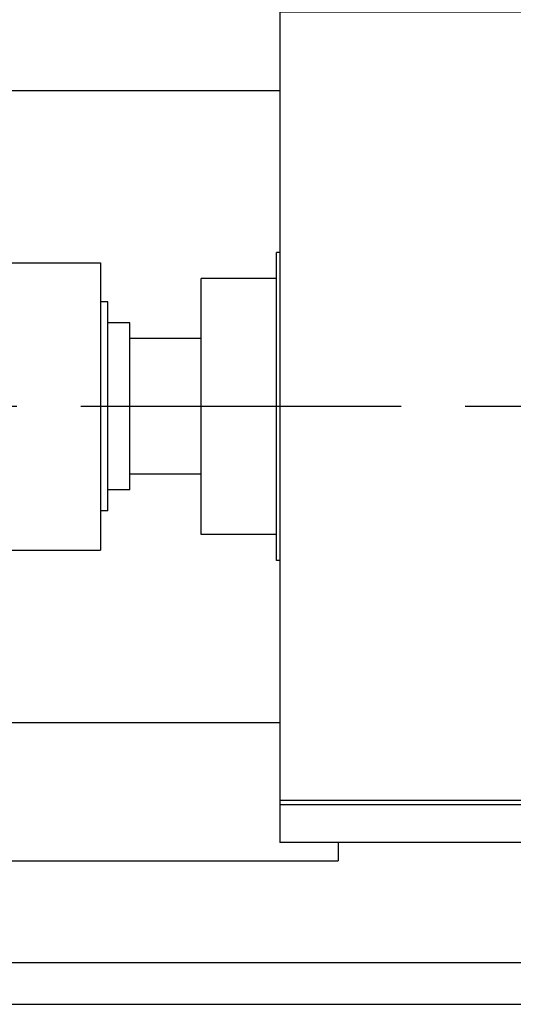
# Model space of a CAD drawing. Header units: millimetres. Extents: x 0 to 1189, y 0 to 841.
# Tile 80 of 136: x 758 to 796, y 271 to 347. Entities that reach past the tile are written whole.
import ezdxf
from ezdxf.enums import TextEntityAlignment as Align

# ---------------------------------------------------------------- set-up
doc = ezdxf.new("R2010")
doc.units = ezdxf.units.MM
doc.header["$LTSCALE"] = 65.395
doc.linetypes.add('CENTER', pattern=[0.6, 0.375, -0.075, 0.075, -0.075])
doc.layers.get('0').update_dxf_attribs({"linetype": 'CONTINUOUS'})
for name, color, linetype in [('9M32C_GENSET_GENERATOR_ABL792', 7, 'CONTINUOUS'), ('9M32C_GENSET_GENERATOR_T1_PBL793', 7, 'CONTINUOUS'), ('9M32C_GENSET_SCHUTZHAUBE_ABL794', 7, 'CONTINUOUS'), ('9M32C_GENSET_SCHUTZHAUBE_T1_PBL795', 7, 'CONTINUOUS'), ('9M32C_GENSET_STD_GRUNDRAHMEN_ABL790', 7, 'CONTINUOUS'), ('9M32C_GENSET_STD_GRUNDRAHMEN_T1_PBL791', 7, 'CONTINUOUS'), ('oben_20_VBL789', 7, 'CONTINUOUS')]:
    doc.layers.add(name, color=color, linetype=linetype)
doc.styles.get("Standard").update_dxf_attribs({"font": 'txt', "width": 0.6})
doc.dimstyles.new('DIMSTYLE_1', dxfattribs={"dimtxt": 3.5, "dimasz": 3.5, "dimexe": 1.8, "dimexo": 0, "dimgap": 0.875, "dimtad": 1, "dimdec": 0, "dimlfac": 25, "dimdsep": 46, "dimtxsty": 'Standard', "dimblk": '_FILLED', "dimblk1": '_FILLED', "dimblk2": '_FILLED', "dimcen": 0.09, "dimadec": 0, "dimazin": 0, "dimtp": 2, "dimtm": 2, "dimtfac": 1, "dimtdec": 0, "dimtofl": 0, "dimtmove": 0, "dimatfit": 3, "dimldrblk": '_FILLED', "dimfxl": 1, "dimtolj": 1, "dimarcsym": 0})

# ---------------------------------------------------------------- blocks, each defined once
blk = doc.blocks.new('_FILLED')
at = {"color": 0, "linetype": 'ByBlock'}
blk.add_solid([(0, 0), (-1, 0.167), (-1, -0.167)], dxfattribs=at)
blk = doc.blocks.new('*D6')
at = {"color": 2, "linetype": 'Continuous'}
for p, q in [((642.831, 357.505), (642.831, 381.644)), ((1099.61, 327.385), (1099.61, 381.644)), ((642.831, 379.844), (871.221, 379.844)), ((1099.61, 379.844), (871.221, 379.844))]:
    blk.add_line(p, q, dxfattribs=at)
at = {"color": 2, "linetype": 'Continuous', "xscale": 3.5, "yscale": 3.5, "zscale": 3.5, "rotation": 180}
blk.add_blockref('_FILLED', (642.831, 379.844), dxfattribs=at)
at = {"color": 2, "linetype": 'Continuous', "xscale": 3.5, "yscale": 3.5, "zscale": 3.5}
blk.add_blockref('_FILLED', (1099.61, 379.844), dxfattribs=at)
at = {"color": 2, "linetype": 'Continuous', "width": 0.561905}
blk.add_text('11419', height=3.5, dxfattribs=at).set_placement((871.221, 380.719), align=Align.CENTER)
blk = doc.blocks.new('9M32C_GENSET_STD_GRUNDRAHMEN_T1_PBL791', base_point=(837.051, 316.905))
at = {"layer": '9M32C_GENSET_STD_GRUNDRAHMEN_T1_PBL791', "color": 7, "linetype": 'Continuous'}
for p, q in [((753.091, 341.105), (778.151, 341.105)), ((753.091, 292.705), (778.151, 292.705)), ((782.631, 283.505), (782.631, 282.105)), ((753.091, 282.105), (782.631, 282.105)), ((753.091, 274.305), (1028.031, 274.305)), ((750.171, 271.105), (1031.231, 271.105))]:
    blk.add_line(p, q, dxfattribs=at)
blk = doc.blocks.new('9M32C_GENSET_STD_GRUNDRAHMEN_ABL790', base_point=(837.051, 316.905))
at = {"layer": '9M32C_GENSET_STD_GRUNDRAHMEN_T1_PBL791'}
blk.add_blockref('9M32C_GENSET_STD_GRUNDRAHMEN_T1_PBL791', (837.051, 316.905), dxfattribs=at)
blk = doc.blocks.new('9M32C_GENSET_GENERATOR_T1_PBL793', base_point=(869.772, 315.073))
at = {"layer": '9M32C_GENSET_GENERATOR_T1_PBL793', "color": 7, "linetype": 'Continuous'}
for p, q in [((753.471, 327.905), (764.431, 327.905)), ((764.431, 327.905), (764.431, 305.905)), ((764.991, 324.905), (764.431, 324.905)), ((764.991, 308.905), (764.991, 324.905)), ((766.671, 323.305), (764.991, 323.305)), ((766.671, 310.505), (766.671, 323.305)), ((772.151, 322.105), (766.671, 322.105)), ((772.151, 311.705), (766.671, 311.705)), ((766.671, 310.505), (764.991, 310.505)), ((764.991, 308.905), (764.431, 308.905)), ((753.471, 305.905), (764.431, 305.905))]:
    blk.add_line(p, q, dxfattribs=at)
at = {"layer": '9M32C_GENSET_GENERATOR_T1_PBL793', "color": 2, "linetype": 'CENTER'}
blk.add_line((1101.343, 316.905), (638.201, 316.905), dxfattribs=at)
blk = doc.blocks.new('9M32C_GENSET_GENERATOR_ABL792', base_point=(869.772, 315.073))
at = {"layer": '9M32C_GENSET_GENERATOR_T1_PBL793'}
blk.add_blockref('9M32C_GENSET_GENERATOR_T1_PBL793', (869.772, 315.073), dxfattribs=at)
blk = doc.blocks.new('9M32C_GENSET_SCHUTZHAUBE_T1_PBL795', base_point=(787.491, 316.905))
at = {"layer": '9M32C_GENSET_SCHUTZHAUBE_T1_PBL795', "color": 7, "linetype": 'Continuous'}
for p, q in [((778.151, 350.305), (778.151, 283.505)), ((797.891, 350.305), (778.151, 350.305)), ((798.251, 347.425), (778.151, 347.425)), ((798.251, 347.105), (778.151, 347.105)), ((802.831, 345.892), (802.831, 341.145)), ((777.911, 305.105), (777.911, 328.705)), ((778.151, 328.705), (777.911, 328.705)), ((772.151, 307.105), (772.151, 326.705)), ((777.911, 326.705), (772.151, 326.705)), ((777.911, 307.105), (772.151, 307.105)), ((778.151, 305.105), (777.911, 305.105)), ((802.831, 286.705), (778.151, 286.705)), ((802.831, 286.705), (802.831, 283.505)), ((802.831, 286.385), (778.151, 286.385)), ((802.831, 283.505), (778.151, 283.505))]:
    blk.add_line(p, q, dxfattribs=at)
blk = doc.blocks.new('9M32C_GENSET_SCHUTZHAUBE_ABL794', base_point=(787.491, 316.905))
at = {"layer": '9M32C_GENSET_SCHUTZHAUBE_T1_PBL795'}
blk.add_blockref('9M32C_GENSET_SCHUTZHAUBE_T1_PBL795', (787.491, 316.905), dxfattribs=at)
blk = doc.blocks.new('OBEN_20_VBL789', base_point=(869.915, 316.343))
at = {"layer": '9M32C_GENSET_GENERATOR_ABL792'}
blk.add_blockref('9M32C_GENSET_GENERATOR_ABL792', (869.772, 315.073), dxfattribs=at)
at = {"layer": '9M32C_GENSET_SCHUTZHAUBE_ABL794'}
blk.add_blockref('9M32C_GENSET_SCHUTZHAUBE_ABL794', (787.491, 316.905), dxfattribs=at)
at = {"layer": '9M32C_GENSET_STD_GRUNDRAHMEN_ABL790'}
blk.add_blockref('9M32C_GENSET_STD_GRUNDRAHMEN_ABL790', (837.051, 316.905), dxfattribs=at)

msp = doc.modelspace()

# ---------------------------------------------------------------- block references
at = {"layer": 'oben_20_VBL789'}
msp.add_blockref('OBEN_20_VBL789', (869.91521, 316.34268), dxfattribs=at)

# ---------------------------------------------------------------- dimensions: what is measured, and where the dimension line sits
at = {"color": 2, "linetype": 'Continuous'}
dim = msp.add_linear_dim(base=(1099.61046, 379.84446), p1=(642.83129, 357.50505), p2=(1099.61046, 327.38505), dimstyle='DIMSTYLE_1', dxfattribs=at)
dim.commit()
dim.dimension.update_dxf_attribs({"geometry": '*D6', "text_midpoint": (870.88753, 379.84446), "dimtype": 160})

doc.saveas('drawing.dxf')
